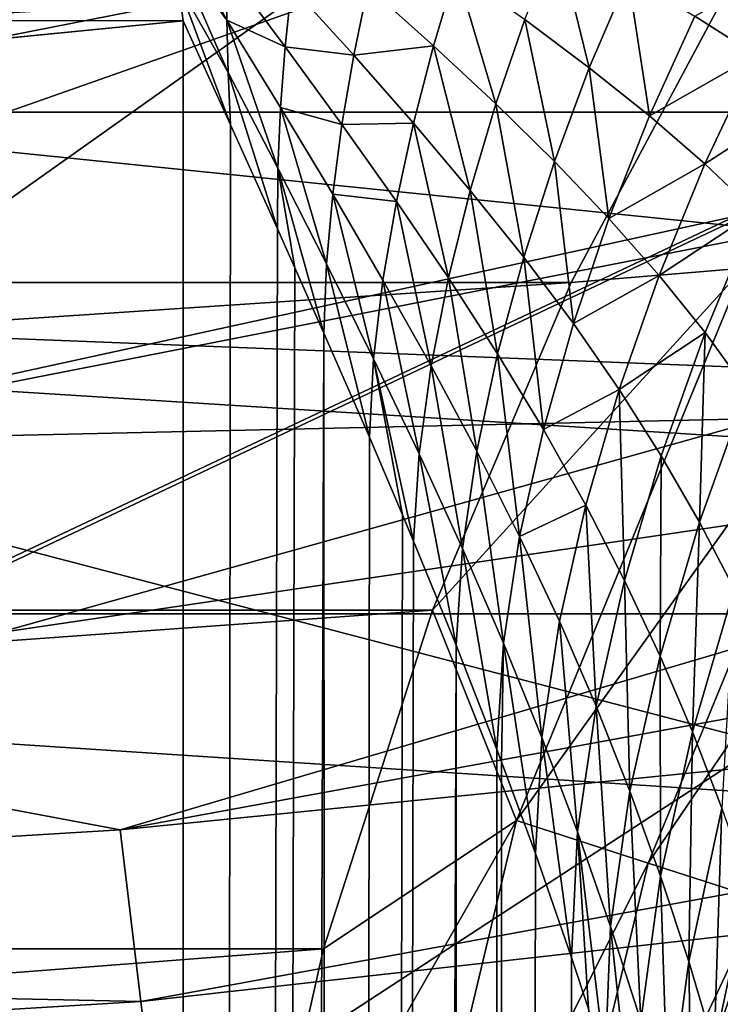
# Model space of a CAD drawing. Header units: metres. Extents: x -25 to 31, y -154 to 31.
# Tile 41 of 110: x 2.772 to 3.75, y -24.226 to -22.852. Entities that reach past the tile are written whole.
import ezdxf

# ---------------------------------------------------------------- set-up
doc = ezdxf.new("R2010")
doc.units = ezdxf.units.M
doc.layers.add('solid_FIT-WB-M-WASTE', color=7, linetype='CONTINUOUS')

msp = doc.modelspace()

# ---------------------------------------------------------------- linework, layer by layer
at = {"layer": 'solid_FIT-WB-M-WASTE'}
for points in [[(-15.000001, -77.891708, 125), (-14.999984, -138, 125), (15, -17.783419, 125)], [(5.305906, -19.801447, 125), (-15.000001, -77.891708, 125), (15, -17.783419, 125)], [(-14.999984, -138, 125), (15, -138, 125), (15, -17.783419, 125)], [(5.305906, -19.801447, 125), (2.675925, -20.3246, 125), (-15.000001, -77.891708, 125)], [(-7.064986, -22.550722, 106.778709), (7.978201, -21.141781, 106.778709), (-6.771459, -22.937803, 106.778709)], [(-6.771459, -22.937803, 106.778709), (7.978201, -21.141781, 106.778709), (-6.493142, -23.269657, 106.778709)], [(-6.493142, -23.269657, 106.778709), (7.978201, -21.141781, 106.778709), (-6.236388, -23.543308, 106.778709)], [(-6.236388, -23.543308, 106.778709), (7.978201, -21.141781, 106.778709), (-6.001215, -23.765154, 106.778709)], [(-6.001215, -23.765154, 106.778709), (7.978201, -21.141781, 106.778709), (-5.78511, -23.943748, 106.778709)], [(-5.78511, -23.943748, 106.778709), (7.978201, -21.141781, 106.778709), (-5.586013, -24.086254, 106.778709)], [(-5.586013, -24.086254, 106.778709), (7.978201, -21.141781, 106.778709), (-5.509861, -24.135017, 106.778709)], [(-5.400887, -24.199436, 106.778709), (-5.509861, -24.135017, 106.778709), (7.978201, -21.141781, 106.778709)], [(-5.400887, -24.199436, 106.778709), (7.978201, -21.141781, 106.778709), (-5.060112, -24.358234, 106.778709)], [(-5.060112, -24.358234, 106.778709), (7.978201, -21.141781, 106.778709), (-4.743555, -24.447689, 106.778709)], [(-2.382707, -24.789381, 106.778709), (-4.743555, -24.447689, 106.778709), (7.978201, -21.141781, 106.778709)], [(-2.382707, -24.789381, 106.778709), (7.978201, -21.141781, 106.778709), (0.002378, -24.903631, 106.778709)], [(0.002378, -24.903631, 106.778709), (7.978201, -21.141781, 106.778709), (0.023243, -24.90362, 106.778709)], [(2.387459, -24.788925, 106.778709), (0.023243, -24.90362, 106.778709), (7.978201, -21.141781, 106.778709)], [(2.387459, -24.788925, 106.778709), (7.978201, -21.141781, 106.778709), (4.743559, -24.447689, 106.778709)], [(-9.548217, -21.909849), (-6.768194, -22.921638), (7.794191, -22.593374)], [(2.25912, -23.456375, 105.921738), (4.273923, -22.027267, 105.006569), (2.141325, -22.233322, 104.913368)], [(2.25912, -23.456375, 105.921738), (4.458089, -22.976437, 105.803703), (4.273923, -22.027267, 105.006569)], [(2.147793, -22.300489, 99.154152), (4.376438, -22.555626, 100.229362), (2.213346, -22.981125, 100.40641)], [(-10.602078, -22.530111, -5), (10.602073, -22.530115, -5), (7.694773, -23.681227, -5)], [(-10.602078, -22.530111, -5), (7.694773, -23.681227, -5), (-7.69477, -23.681227, -5)], [(2.213346, -22.981125, 100.40641), (4.376438, -22.555626, 100.229362), (4.459017, -22.98123, 100.877838)], [(-6.768194, -22.921638), (4.943189, -23.383217), (7.794191, -22.593374)], [(3.061159, -22.852741, 145.556046), (2.986409, -22.750406, 145.543152), (2.979687, -22.699194, 145.534622)], [(3.060778, -22.780029, 145.55188), (3.061159, -22.852741, 145.556046), (2.979687, -22.699194, 145.534622)], [(3.062861, -22.925823, 145.555695), (2.99319, -22.802061, 145.548294), (2.986409, -22.750406, 145.543152)], [(3.061159, -22.852741, 145.556046), (3.062861, -22.925823, 145.555695), (2.986409, -22.750406, 145.543152)], [(3.566878, -22.919403, 145.677139), (3.476786, -22.851791, 145.638992), (3.521857, -22.737404, 145.622894)], [(3.621246, -22.792625, 145.663574), (3.566878, -22.919403, 145.677139), (3.521857, -22.737404, 145.622894)], [(3.878942, -22.7554, 145.735794), (3.799745, -22.901821, 145.751862), (3.714006, -22.847281, 145.706818)], [(-3.775351, -22.781145, 158.550003), (-3.541777, -23.218801, 158.550003), (3.77535, -22.781147, 158.550003)], [(-3.541777, -23.218801, 158.550003), (3.541776, -23.218803, 158.550003), (3.77535, -22.781147, 158.550003)], [(3.14257, -22.889908, 145.572449), (3.061159, -22.852741, 145.556046), (3.060778, -22.780029, 145.55188)], [(3.151439, -22.805784, 145.568039), (3.14257, -22.889908, 145.572449), (3.060778, -22.780029, 145.55188)], [(3.381024, -22.783327, 145.603836), (3.349268, -22.88876, 145.615311), (3.257761, -22.806606, 145.585617)], [(3.436285, -22.969795, 145.64772), (3.349268, -22.88876, 145.615311), (3.381024, -22.783327, 145.603836)], [(3.476786, -22.851791, 145.638992), (3.436285, -22.969795, 145.64772), (3.381024, -22.783327, 145.603836)], [(3.77535, -22.781147, 158.550003), (3.541776, -23.218803, 158.550003), (3.781826, -23.199102, 158.522827)], [(0.996774, -22.850252, 145.529938), (2.99319, -22.802061, 145.548294), (3, -22.853939, 145.550003)], [(3.06606, -22.999012, 145.552734), (3, -22.853939, 145.550003), (2.99319, -22.802061, 145.548294)], [(3.062861, -22.925823, 145.555695), (3.06606, -22.999012, 145.552734), (2.99319, -22.802061, 145.548294)], [(3.650773, -22.986473, 145.718018), (3.566878, -22.919403, 145.677139), (3.621246, -22.792625, 145.663574)], [(3.714006, -22.847281, 145.706818), (3.650773, -22.986473, 145.718018), (3.621246, -22.792625, 145.663574)], [(3.238104, -22.901855, 145.592865), (3.14257, -22.889908, 145.572449), (3.151439, -22.805784, 145.568039)], [(3.257761, -22.806606, 145.585617), (3.238104, -22.901855, 145.592865), (3.151439, -22.805784, 145.568039)], [(3.349268, -22.88876, 145.615311), (3.238104, -22.901855, 145.592865), (3.257761, -22.806606, 145.585617)], [(3, -77.949997, 145.550003), (-3, -22.853939, 145.550003), (-1.5032, -23.000933, 145.550003)], [(3, -77.949997, 145.550003), (-3, -77.949997, 145.550003), (-3, -22.853939, 145.550003)], [(1.5032, -23.000933, 145.550003), (0.996774, -22.850252, 145.529938), (3, -22.853939, 145.550003)], [(3, -77.949997, 145.550003), (1.5032, -23.000933, 145.550003), (3, -22.853939, 145.550003)], [(3, -77.949997, 145.550003), (3, -22.853939, 145.550003), (3.06606, -22.999012, 145.552734)], [(3.132292, -23.059509, 145.566162), (3.062861, -22.925823, 145.555695), (3.061159, -22.852741, 145.556046)], [(3.136072, -22.974669, 145.571167), (3.132292, -23.059509, 145.566162), (3.061159, -22.852741, 145.556046)], [(3.14257, -22.889908, 145.572449), (3.136072, -22.974669, 145.571167), (3.061159, -22.852741, 145.556046)], [(3.518112, -23.050024, 145.68335), (3.436285, -22.969795, 145.64772), (3.476786, -22.851791, 145.638992)], [(3.566878, -22.919403, 145.677139), (3.518112, -23.050024, 145.68335), (3.476786, -22.851791, 145.638992)], [(3.799745, -22.901821, 145.751862), (3.650773, -22.986473, 145.718018), (3.714006, -22.847281, 145.706818)], [(3.221632, -22.998493, 145.593292), (3.136072, -22.974669, 145.571167), (3.14257, -22.889908, 145.572449)], [(3.238104, -22.901855, 145.592865), (3.221632, -22.998493, 145.593292), (3.14257, -22.889908, 145.572449)], [(3.349268, -22.88876, 145.615311), (3.321388, -22.996656, 145.6194), (3.238104, -22.901855, 145.592865)], [(3.400667, -23.090441, 145.649078), (3.321388, -22.996656, 145.6194), (3.349268, -22.88876, 145.615311)], [(3.436285, -22.969795, 145.64772), (3.400667, -23.090441, 145.649078), (3.349268, -22.88876, 145.615311)], [(3.321388, -22.996656, 145.6194), (3.221632, -22.998493, 145.593292), (3.238104, -22.901855, 145.592865)], [(3.799745, -22.901821, 145.751862), (3.728127, -23.053406, 145.760925), (3.650773, -22.986473, 145.718018)], [(3.8783, -22.95665, 145.797745), (3.728127, -23.053406, 145.760925), (3.799745, -22.901821, 145.751862)], [(-6.768194, -22.921638), (-3.884466, -23.582214), (4.943189, -23.383217)], [(3.13174, -23.144247, 145.560928), (3.06606, -22.999012, 145.552734), (3.062861, -22.925823, 145.555695)], [(3.132292, -23.059509, 145.566162), (3.13174, -23.144247, 145.560928), (3.062861, -22.925823, 145.555695)], [(3.594228, -23.129726, 145.722015), (3.518112, -23.050024, 145.68335), (3.566878, -22.919403, 145.677139)], [(3.650773, -22.986473, 145.718018), (3.594228, -23.129726, 145.722015), (3.566878, -22.919403, 145.677139)], [(3.475277, -23.183477, 145.682373), (3.400667, -23.090441, 145.649078), (3.436285, -22.969795, 145.64772)], [(3.518112, -23.050024, 145.68335), (3.475277, -23.183477, 145.682373), (3.436285, -22.969795, 145.64772)], [(3.8783, -22.95665, 145.797745), (3.798852, -23.120544, 145.804962), (3.728127, -23.053406, 145.760925)], [(2.213346, -22.981125, 100.40641), (4.459017, -22.98123, 100.877838), (4.504409, -23.215178, 101.192589)], [(2.213346, -22.981125, 100.40641), (4.504409, -23.215178, 101.192589), (2.295317, -23.832226, 101.548607)], [(2.25912, -23.456375, 105.921738), (4.467254, -23.02367, 105.839584), (4.458089, -22.976437, 105.803703)], [(3.200073, -23.192703, 145.580399), (3.132292, -23.059509, 145.566162), (3.136072, -22.974669, 145.571167)], [(3.208751, -23.095655, 145.588211), (3.200073, -23.192703, 145.580399), (3.136072, -22.974669, 145.571167)], [(3.221632, -22.998493, 145.593292), (3.208751, -23.095655, 145.588211), (3.136072, -22.974669, 145.571167)], [(3.321388, -22.996656, 145.6194), (3.29776, -23.106009, 145.616684), (3.221632, -22.998493, 145.593292)], [(3.370391, -23.212654, 145.643829), (3.29776, -23.106009, 145.616684), (3.321388, -22.996656, 145.6194)], [(3.400667, -23.090441, 145.649078), (3.370391, -23.212654, 145.643829), (3.321388, -22.996656, 145.6194)], [(3.728127, -23.053406, 145.760925), (3.594228, -23.129726, 145.722015), (3.650773, -22.986473, 145.718018)], [(3, -77.949997, 145.550003), (-1.5032, -23.000933, 145.550003), (-1.002478, -23.028189, 145.550003)], [(3, -77.949997, 145.550003), (1.004482, -23.028101, 145.550003), (1.5032, -23.000933, 145.550003)], [(3, -77.949997, 145.550003), (3.06606, -22.999012, 145.552734), (3.13174, -23.144247, 145.560928)], [(3.29776, -23.106009, 145.616684), (3.208751, -23.095655, 145.588211), (3.221632, -22.998493, 145.593292)], [(2.25912, -23.456375, 105.921738), (4.673522, -24.086754, 106.565132), (4.467254, -23.02367, 105.839584)], [(3, -77.949997, 145.550003), (-1.002478, -23.028189, 145.550003), (0, -23.049999, 145.550003)], [(3, -77.949997, 145.550003), (0, -23.049999, 145.550003), (1.004482, -23.028101, 145.550003)], [(3.544715, -23.276005, 145.719086), (3.475277, -23.183477, 145.682373), (3.518112, -23.050024, 145.68335)], [(3.594228, -23.129726, 145.722015), (3.544715, -23.276005, 145.719086), (3.518112, -23.050024, 145.68335)], [(3.156057, -23.198473, 145.565369), (3.13174, -23.144247, 145.560928), (3.132292, -23.059509, 145.566162)], [(3.196516, -23.289473, 145.574509), (3.156057, -23.198473, 145.565369), (3.132292, -23.059509, 145.566162)], [(3.200073, -23.192703, 145.580399), (3.196516, -23.289473, 145.574509), (3.132292, -23.059509, 145.566162)], [(3.728127, -23.053406, 145.760925), (3.664325, -23.209251, 145.763046), (3.594228, -23.129726, 145.722015)], [(3.798852, -23.120544, 145.804962), (3.664325, -23.209251, 145.763046), (3.728127, -23.053406, 145.760925)], [(3.43891, -23.318642, 145.675079), (3.370391, -23.212654, 145.643829), (3.400667, -23.090441, 145.649078)], [(3.475277, -23.183477, 145.682373), (3.43891, -23.318642, 145.675079), (3.400667, -23.090441, 145.649078)], [(3.265901, -23.325478, 145.599243), (3.200073, -23.192703, 145.580399), (3.208751, -23.095655, 145.588211)], [(3.278964, -23.215851, 145.608856), (3.265901, -23.325478, 145.599243), (3.208751, -23.095655, 145.588211)], [(3.29776, -23.106009, 145.616684), (3.278964, -23.215851, 145.608856), (3.208751, -23.095655, 145.588211)], [(3.346206, -23.335398, 145.633926), (3.278964, -23.215851, 145.608856), (3.29776, -23.106009, 145.616684)], [(3.370391, -23.212654, 145.643829), (3.346206, -23.335398, 145.633926), (3.29776, -23.106009, 145.616684)], [(3.798852, -23.120544, 145.804962), (3.728367, -23.288895, 145.805634), (3.664325, -23.209251, 145.763046)], [(3.786533, -23.36899, 145.848984), (3.728367, -23.288895, 145.805634), (3.798852, -23.120544, 145.804962)], [(3.664325, -23.209251, 145.763046), (3.544715, -23.276005, 145.719086), (3.594228, -23.129726, 145.722015)], [(3, -77.949997, 145.550003), (3.13174, -23.144247, 145.560928), (3.156057, -23.198473, 145.565369)], [(3.502841, -23.424171, 145.710236), (3.43891, -23.318642, 145.675079), (3.475277, -23.183477, 145.682373)], [(3.544715, -23.276005, 145.719086), (3.502841, -23.424171, 145.710236), (3.475277, -23.183477, 145.682373)], [(3, -77.949997, 145.550003), (3.156057, -23.198473, 145.565369), (3.196516, -23.289473, 145.574509)], [(3.259946, -23.4347, 145.593414), (3.196516, -23.289473, 145.574509), (3.200073, -23.192703, 145.580399)], [(3.265901, -23.325478, 145.599243), (3.259946, -23.4347, 145.593414), (3.200073, -23.192703, 145.580399)], [(3.348028, -23.676081, 158.550003), (3.465051, -23.969608, 158.522797), (3.781826, -23.199102, 158.522827)], [(3.541776, -23.218803, 158.550003), (3.348028, -23.676081, 158.550003), (3.781826, -23.199102, 158.522827)], [(3.954195, -23.286274, 158.442871), (3.781826, -23.199102, 158.522827), (3.465051, -23.969608, 158.522797)], [(2.295317, -23.832226, 101.548607), (4.504409, -23.215178, 101.192589), (4.654093, -23.986629, 102.076103)], [(3.329319, -23.457901, 145.623077), (3.265901, -23.325478, 145.599243), (3.278964, -23.215851, 145.608856)], [(3.346206, -23.335398, 145.633926), (3.329319, -23.457901, 145.623077), (3.278964, -23.215851, 145.608856)], [(3.409929, -23.454445, 145.663605), (3.346206, -23.335398, 145.633926), (3.370391, -23.212654, 145.643829)], [(3.43891, -23.318642, 145.675079), (3.409929, -23.454445, 145.663605), (3.370391, -23.212654, 145.643829)], [(3.664325, -23.209251, 145.763046), (3.608695, -23.368319, 145.758621), (3.544715, -23.276005, 145.719086)], [(3.728367, -23.288895, 145.805634), (3.608695, -23.368319, 145.758621), (3.664325, -23.209251, 145.763046)], [(-3.541777, -23.218801, 158.550003), (-3.348029, -23.676079, 158.550003), (3.541776, -23.218803, 158.550003)], [(-3.348029, -23.676079, 158.550003), (3.348028, -23.676081, 158.550003), (3.541776, -23.218803, 158.550003)], [(3.648865, -24.028923, 158.442825), (3.954195, -23.286274, 158.442871), (3.465051, -23.969608, 158.522797)], [(3.608695, -23.368319, 145.758621), (3.502841, -23.424171, 145.710236), (3.544715, -23.276005, 145.719086)], [(4.102195, -23.361122, 158.315613), (3.954195, -23.286274, 158.442871), (3.648865, -24.028923, 158.442825)], [(3.207055, -77.949997, 145.577255), (3, -77.949997, 145.550003), (3.196516, -23.289473, 145.574509)], [(3.207055, -77.949997, 145.577255), (3.196516, -23.289473, 145.574509), (3.259946, -23.4347, 145.593414)], [(3.728367, -23.288895, 145.805634), (3.667205, -23.460661, 145.800262), (3.608695, -23.368319, 145.758621)], [(3.720455, -23.553312, 145.843307), (3.667205, -23.460661, 145.800262), (3.728367, -23.288895, 145.805634)], [(3.786533, -23.36899, 145.848984), (3.720455, -23.553312, 145.843307), (3.728367, -23.288895, 145.805634)], [(3.306163, -23.543116, 145.610901), (3.259946, -23.4347, 145.593414), (3.265901, -23.325478, 145.599243)], [(3.321598, -23.579927, 145.617493), (3.306163, -23.543116, 145.610901), (3.265901, -23.325478, 145.599243)], [(3.329319, -23.457901, 145.623077), (3.321598, -23.579927, 145.617493), (3.265901, -23.325478, 145.599243)], [(3.469687, -23.573132, 145.697708), (3.409929, -23.454445, 145.663605), (3.43891, -23.318642, 145.675079)], [(3.502841, -23.424171, 145.710236), (3.469687, -23.573132, 145.697708), (3.43891, -23.318642, 145.675079)], [(3.389851, -23.590055, 145.651932), (3.329319, -23.457901, 145.623077), (3.346206, -23.335398, 145.633926)], [(3.409929, -23.454445, 145.663605), (3.389851, -23.590055, 145.651932), (3.346206, -23.335398, 145.633926)], [(3.608695, -23.368319, 145.758621), (3.561908, -23.529474, 145.748764), (3.502841, -23.424171, 145.710236)], [(3.616094, -23.634743, 145.790039), (3.561908, -23.529474, 145.748764), (3.608695, -23.368319, 145.758621)], [(3.667205, -23.460661, 145.800262), (3.616094, -23.634743, 145.790039), (3.608695, -23.368319, 145.758621)], [(3.806684, -24.079851, 158.315536), (4.102195, -23.361122, 158.315613), (3.648865, -24.028923, 158.442825)], [(3.768797, -23.646574, 145.887177), (3.720455, -23.553312, 145.843307), (3.786533, -23.36899, 145.848984)], [(-3.884466, -23.582214), (2.016435, -23.814785), (4.943189, -23.383217)], [(2.912024, -23.982674, -0.034074), (4.943189, -23.383217), (2.016435, -23.814785)], [(5.781584, -23.456808, -0.034074), (4.943189, -23.383217), (2.912024, -23.982674, -0.034074)], [(3.207055, -77.949997, 145.577255), (3.259946, -23.4347, 145.593414), (3.306163, -23.543116, 145.610901)], [(3.561908, -23.529474, 145.748764), (3.469687, -23.573132, 145.697708), (3.502841, -23.424171, 145.710236)], [(2.387459, -24.788925, 106.778709), (4.673522, -24.086754, 106.565132), (2.25912, -23.456375, 105.921738)], [(5.781584, -23.456808, -0.034074), (2.912024, -23.982674, -0.034074), (5.839356, -23.6912, -0.134106)], [(3.381048, -23.725155, 145.646576), (3.321598, -23.579927, 145.617493), (3.329319, -23.457901, 145.623077)], [(3.389851, -23.590055, 145.651932), (3.381048, -23.725155, 145.646576), (3.329319, -23.457901, 145.623077)], [(3.44708, -23.72201, 145.685593), (3.389851, -23.590055, 145.651932), (3.409929, -23.454445, 145.663605)], [(3.469687, -23.573132, 145.697708), (3.44708, -23.72201, 145.685593), (3.409929, -23.454445, 145.663605)], [(3.665585, -23.740189, 145.833435), (3.616094, -23.634743, 145.790039), (3.667205, -23.460661, 145.800262)], [(3.720455, -23.553312, 145.843307), (3.665585, -23.740189, 145.833435), (3.667205, -23.460661, 145.800262)], [(3.561908, -23.529474, 145.748764), (3.525204, -23.691624, 145.735764), (3.469687, -23.573132, 145.697708)], [(3.57641, -23.810053, 145.777237), (3.525204, -23.691624, 145.735764), (3.561908, -23.529474, 145.748764)], [(3.616094, -23.634743, 145.790039), (3.57641, -23.810053, 145.777237), (3.561908, -23.529474, 145.748764)], [(3.207055, -77.949997, 145.577255), (3.306163, -23.543116, 145.610901), (3.321598, -23.579927, 145.617493)], [(3.710696, -23.846048, 145.878464), (3.665585, -23.740189, 145.833435), (3.720455, -23.553312, 145.843307)], [(3.768797, -23.646574, 145.887177), (3.710696, -23.846048, 145.878464), (3.720455, -23.553312, 145.843307)], [(3.500698, -23.853849, 145.723679), (3.44708, -23.72201, 145.685593), (3.469687, -23.573132, 145.697708)], [(3.525204, -23.691624, 145.735764), (3.500698, -23.853849, 145.723679), (3.469687, -23.573132, 145.697708)], [(3.207055, -77.949997, 145.577255), (3.321598, -23.579927, 145.617493), (3.381048, -23.725155, 145.646576)], [(3.437891, -23.870382, 145.680481), (3.381048, -23.725155, 145.646576), (3.389851, -23.590055, 145.651932)], [(3.44708, -23.72201, 145.685593), (3.437891, -23.870382, 145.680481), (3.389851, -23.590055, 145.651932)], [(3.623409, -23.928562, 145.821579), (3.57641, -23.810053, 145.777237), (3.616094, -23.634743, 145.790039)], [(3.665585, -23.740189, 145.833435), (3.623409, -23.928562, 145.821579), (3.616094, -23.634743, 145.790039)], [(3.751751, -23.952528, 145.92485), (3.710696, -23.846048, 145.878464), (3.768797, -23.646574, 145.887177)], [(-7.69477, -23.681227, -5), (7.694773, -23.681227, -5), (4.666001, -24.458912, -5)], [(-7.69477, -23.681227, -5), (4.666001, -24.458912, -5), (-4.665982, -24.458916, -5)], [(-3.348029, -23.676079, 158.550003), (-3.195921, -24.14887, 158.550003), (3.348028, -23.676081, 158.550003)], [(-3.195921, -24.14887, 158.550003), (3.195921, -24.148872, 158.550003), (3.348028, -23.676081, 158.550003)], [(3.348028, -23.676081, 158.550003), (3.195921, -24.148872, 158.550003), (3.465051, -23.969608, 158.522797)], [(2.912024, -23.982674, -0.034074), (2.941122, -24.222322, -0.134106), (5.839356, -23.6912, -0.134106)], [(5.839356, -23.6912, -0.134106), (2.941122, -24.222322, -0.134106), (5.888955, -23.892427, -0.293264)], [(3.550528, -23.98564, 145.765762), (3.500698, -23.853849, 145.723679), (3.525204, -23.691624, 145.735764)], [(3.57641, -23.810053, 145.777237), (3.550528, -23.98564, 145.765762), (3.525204, -23.691624, 145.735764)], [(3.400181, -77.949997, 145.657288), (3.207055, -77.949997, 145.577255), (3.381048, -23.725155, 145.646576)], [(3.400181, -77.949997, 145.657288), (3.381048, -23.725155, 145.646576), (3.437891, -23.870382, 145.680481)], [(3.44452, -23.887815, 145.68486), (3.437891, -23.870382, 145.680481), (3.44708, -23.72201, 145.685593)], [(3.491736, -24.015606, 145.718979), (3.44452, -23.887815, 145.68486), (3.44708, -23.72201, 145.685593)], [(3.500698, -23.853849, 145.723679), (3.491736, -24.015606, 145.718979), (3.44708, -23.72201, 145.685593)], [(3.666402, -24.047312, 145.868362), (3.623409, -23.928562, 145.821579), (3.665585, -23.740189, 145.833435)], [(3.710696, -23.846048, 145.878464), (3.666402, -24.047312, 145.868362), (3.665585, -23.740189, 145.833435)], [(2.912024, -23.982674, -0.034074), (2.016435, -23.814785), (0, -24.158819, -0.034074)], [(3.596504, -24.117451, 145.811401), (3.550528, -23.98564, 145.765762), (3.57641, -23.810053, 145.777237)], [(3.623409, -23.928562, 145.821579), (3.596504, -24.117451, 145.811401), (3.57641, -23.810053, 145.777237)], [(2.295317, -23.832226, 101.548607), (4.654093, -23.986629, 102.076103), (2.392037, -24.836468, 102.557495)], [(3.705591, -24.166445, 145.917343), (3.666402, -24.047312, 145.868362), (3.710696, -23.846048, 145.878464)], [(3.751751, -23.952528, 145.92485), (3.705591, -24.166445, 145.917343), (3.710696, -23.846048, 145.878464)], [(3.542215, -24.160831, 145.76178), (3.491736, -24.015606, 145.718979), (3.500698, -23.853849, 145.723679)], [(3.550528, -23.98564, 145.765762), (3.542215, -24.160831, 145.76178), (3.500698, -23.853849, 145.723679)], [(3.400181, -77.949997, 145.657288), (3.437891, -23.870382, 145.680481), (3.44452, -23.887815, 145.68486)], [(3.400181, -77.949997, 145.657288), (3.44452, -23.887815, 145.68486), (3.491736, -24.015606, 145.718979)], [(2.941122, -24.222322, -0.134106), (2.966104, -24.428061, -0.293264), (5.888955, -23.892427, -0.293264)], [(5.888955, -23.892427, -0.293264), (2.966104, -24.428061, -0.293264), (5.926992, -24.046751, -0.50068)], [(3.638628, -24.249365, 145.860229), (3.596504, -24.117451, 145.811401), (3.623409, -23.928562, 145.821579)], [(3.666402, -24.047312, 145.868362), (3.638628, -24.249365, 145.860229), (3.623409, -23.928562, 145.821579)], [(3.741055, -24.286091, 145.96846), (3.705591, -24.166445, 145.917343), (3.751751, -23.952528, 145.92485)], [(3.788942, -24.059797, 145.972626), (3.741055, -24.286091, 145.96846), (3.751751, -23.952528, 145.92485)], [(3.086892, -24.632278, 158.550003), (3.271897, -24.779972, 158.522766), (3.465051, -23.969608, 158.522797)], [(3.195921, -24.148872, 158.550003), (3.086892, -24.632278, 158.550003), (3.465051, -23.969608, 158.522797)], [(3.648865, -24.028923, 158.442825), (3.465051, -23.969608, 158.522797), (3.271897, -24.779972, 158.522766)], [(2.912024, -23.982674, -0.034074), (0, -24.158819, -0.034074), (2.941122, -24.222322, -0.134106)], [(2.392037, -24.836468, 102.557495), (4.654093, -23.986629, 102.076103), (4.822587, -24.855028, 102.860649)], [(3.565785, -24.232523, 145.784409), (3.542215, -24.160831, 145.76178), (3.550528, -23.98564, 145.765762)], [(3.588982, -24.306067, 145.808609), (3.565785, -24.232523, 145.784409), (3.550528, -23.98564, 145.765762)], [(3.596504, -24.117451, 145.811401), (3.588982, -24.306067, 145.808609), (3.550528, -23.98564, 145.765762)], [(3.400181, -77.949997, 145.657288), (3.491736, -24.015606, 145.718979), (3.542215, -24.160831, 145.76178)], [(3.462686, -24.809994, 158.442764), (3.648865, -24.028923, 158.442825), (3.271897, -24.779972, 158.522766)], [(3.806684, -24.079851, 158.315536), (3.648865, -24.028923, 158.442825), (3.462686, -24.809994, 158.442764)], [(2.966104, -24.428061, -0.293264), (2.985262, -24.585842, -0.50068), (5.926992, -24.046751, -0.50068)], [(5.926992, -24.046751, -0.50068), (2.985262, -24.585842, -0.50068), (5.950871, -24.143629, -0.742193)], [(3.676904, -24.381453, 145.911942), (3.638628, -24.249365, 145.860229), (3.666402, -24.047312, 145.868362)], [(3.705591, -24.166445, 145.917343), (3.676904, -24.381453, 145.911942), (3.666402, -24.047312, 145.868362)], [(3.772642, -24.406368, 146.021973), (3.741055, -24.286091, 145.96846), (3.788942, -24.059797, 145.972626)], [(3.626487, -24.835768, 158.31546), (3.806684, -24.079851, 158.315536), (3.462686, -24.809994, 158.442764)], [(3.927734, -24.118914, 158.149643), (3.806684, -24.079851, 158.315536), (3.626487, -24.835768, 158.31546)], [(2.387459, -24.788925, 106.778709), (4.743559, -24.447689, 106.778709), (4.673522, -24.086754, 106.565132)], [(3.631719, -24.451296, 145.859146), (3.588982, -24.306067, 145.808609), (3.596504, -24.117451, 145.811401)], [(3.638628, -24.249365, 145.860229), (3.631719, -24.451296, 145.859146), (3.596504, -24.117451, 145.811401)], [(3.752116, -24.855536, 158.149551), (3.927734, -24.118914, 158.149643), (3.626487, -24.835768, 158.31546)], [(-3.195921, -24.14887, 158.550003), (-3.086892, -24.632278, 158.550003), (3.195921, -24.148872, 158.550003)], [(-3.086892, -24.632278, 158.550003), (3.086892, -24.632278, 158.550003), (3.195921, -24.148872, 158.550003)], [(2.985262, -24.585842, -0.50068), (2.997289, -24.684895, -0.742193), (5.950871, -24.143629, -0.742193)], [(5.950871, -24.143629, -0.742193), (2.997289, -24.684895, -0.742193), (4.665802, -24.458952, -1)], [(0, -24.158819, -0.034074), (0, -24.400227, -0.134106), (2.941122, -24.222322, -0.134106)], [(3.400181, -77.949997, 145.657288), (3.542215, -24.160831, 145.76178), (3.565785, -24.232523, 145.784409)], [(3.711267, -24.513781, 145.966354), (3.676904, -24.381453, 145.911942), (3.705591, -24.166445, 145.917343)], [(3.741055, -24.286091, 145.96846), (3.711267, -24.513781, 145.966354), (3.705591, -24.166445, 145.917343)], [(2.941122, -24.222322, -0.134106), (0, -24.400227, -0.134106), (2.966104, -24.428061, -0.293264)]]:
    msp.add_3dface(points, dxfattribs=at)

doc.saveas('drawing.dxf')
